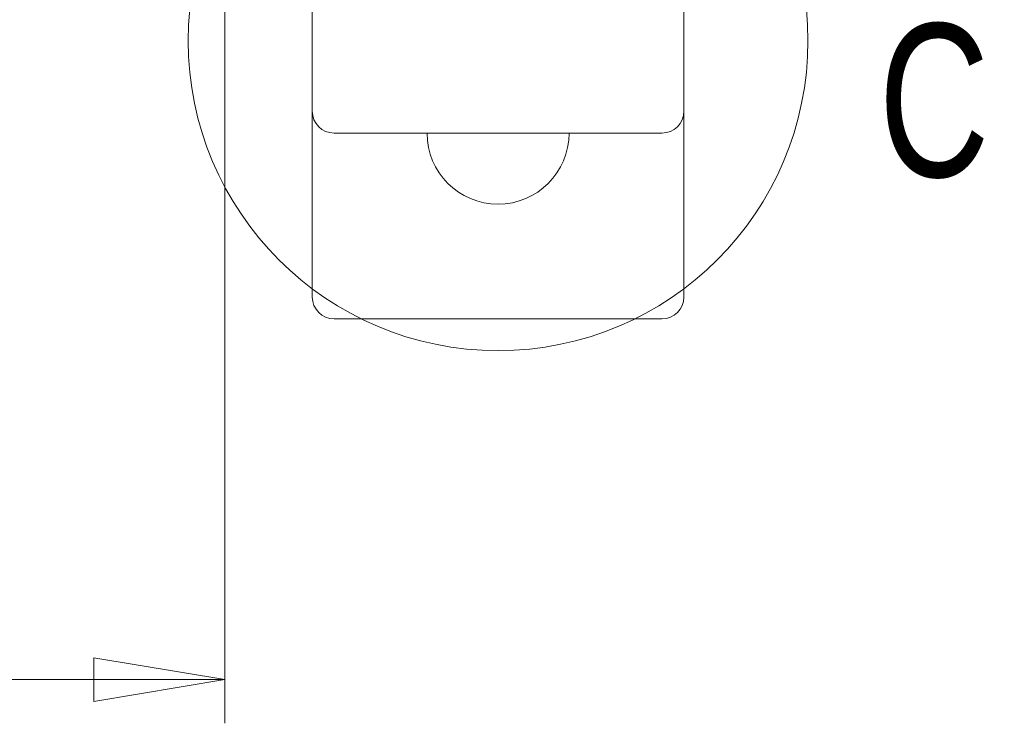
# Model space of a CAD drawing. Header units: millimetres. Extents: x 0 to 2100, y 0 to 1485.
# Tile 35 of 118: x 458 to 571, y 637 to 717. Entities that reach past the tile are written whole.
import ezdxf

# ---------------------------------------------------------------- set-up
doc = ezdxf.new("R2010")
doc.units = ezdxf.units.MM
doc.header["$LTSCALE"] = 5
doc.styles.add('SLDTEXTSTYLE1', font='TXT', dxfattribs={"width": 0.75})
doc.dimstyles.new('SLDDIMSTYLE0', dxfattribs={"dimtxt": 12.5, "dimasz": 15, "dimexe": 0, "dimexo": 0.0625, "dimgap": 3.125, "dimtad": 1, "dimdec": 0, "dimlfac": 0.8, "dimrnd": 1e-09, "dimzin": 12, "dimdsep": 46, "dimtxsty": 'SLDTEXTSTYLE1', "dimblk1": 'CLOSED', "dimblk2": 'CLOSED', "dimsah": 1, "dimcen": 0.09, "dimadec": 0, "dimazin": 3, "dimtfac": 1, "dimtofl": 0, "dimtmove": 0, "dimatfit": 3, "dimldrblk": 'CLOSED', "dimfxl": 1, "dimfrac": 2, "dimtolj": 1, "dimtzin": 12, "dimarcsym": 0})

# ---------------------------------------------------------------- blocks, each defined once
blk = doc.blocks.new('_CLOSED')
at = {"color": 0, "linetype": 'ByBlock', "lineweight": -2}
for p, q in [((-1, 0.166667), (0, 0)), ((-1, 0.166667), (-1, -0.166667)), ((0, 0), (-1, -0.166667)), ((0, 0), (-1, 0))]:
    blk.add_line(p, q, dxfattribs=at)
blk = doc.blocks.new('_D_3')
at = {"color": 7, "linetype": 'Continuous', "lineweight": 0}
for p, q in [((388.11, 750.67), (388.11, 636.92)), ((481.86, 750.67), (481.86, 636.92)), ((388.11, 641.92), (481.86, 641.92))]:
    blk.add_line(p, q, dxfattribs=at)
at = {"color": 7, "linetype": 'Continuous', "lineweight": 0, "xscale": 15, "yscale": 15, "rotation": 180}
blk.add_blockref('_CLOSED', (388.11, 641.92, -164.07), dxfattribs=at)
at = {"color": 7, "linetype": 'Continuous', "lineweight": 0, "xscale": 15, "yscale": 15}
blk.add_blockref('_CLOSED', (481.86, 641.92, -164.07), dxfattribs=at)
at = {"color": 7, "linetype": 'Continuous', "lineweight": 0, "insert": (425.75, 658.03), "char_height": 12.5, "attachment_point": 1, "style": 'SLDTEXTSTYLE1'}
blk.add_mtext('75', dxfattribs=at)

msp = doc.modelspace()

# ---------------------------------------------------------------- linework, layer by layer
at = {"color": 7, "linetype": 'Continuous', "lineweight": 15}
for p, q in [((491.864, 765.11), (491.864, 706.921)), ((534.364, 765.11), (534.364, 706.921)), ((491.864, 706.921), (491.864, 685.671)), ((534.364, 706.921), (534.364, 685.671)), ((531.864, 704.421), (494.364, 704.421)), ((531.864, 683.171), (494.364, 683.171))]:
    msp.add_line(p, q, dxfattribs=at)
at = {"color": 7, "linetype": 'Continuous', "lineweight": 0}
msp.add_circle((513.114, 714.989), 35.445, dxfattribs=at)
at = {"color": 7, "linetype": 'Continuous', "lineweight": 15}
for centre, radius, start, end in [((494.364, 706.921), 2.5, 180, 270), ((531.864, 706.921), 2.5, 270, 0), ((513.114, 704.421), 8.125, 180, 270), ((513.114, 704.421), 8.125, 270, 0), ((494.364, 685.671), 2.5, 180, 270), ((531.864, 685.671), 2.5, 270, 360)]:
    msp.add_arc(centre, radius, start, end, dxfattribs=at)

# ---------------------------------------------------------------- texts
at = {"color": 7, "linetype": 'Continuous', "lineweight": 0, "insert": (556.645, 716.928), "char_height": 17.5, "attachment_point": 1, "style": 'SLDTEXTSTYLE1'}
msp.add_mtext('C', dxfattribs=at)

# ---------------------------------------------------------------- dimensions: what is measured, and where the dimension line sits
at = {"color": 7, "linetype": 'Continuous', "lineweight": 0}
dim = msp.add_linear_dim(base=(481.864, 641.921), p1=(388.114, 755.671), p2=(481.864, 755.671), dimstyle='SLDDIMSTYLE0', dxfattribs=at)
dim.commit()
dim.dimension.update_dxf_attribs({"geometry": '_D_3', "text_midpoint": (434.989, 641.921), "dimtype": 160})

doc.saveas('drawing.dxf')
